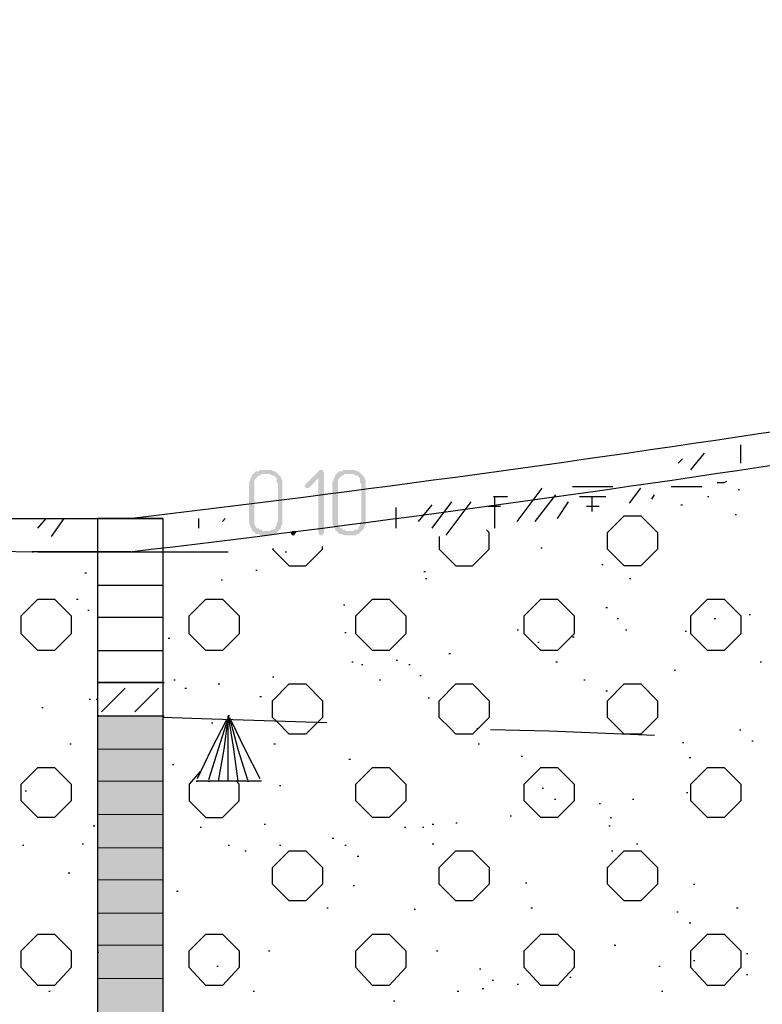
# Model space of a CAD drawing. Header units: millimetres. Extents: x -93479 to 1057970, y -66333 to 172656.
# Tile 32 of 256: x 129745 to 132009, y 49077 to 52078. Entities that reach past the tile are written whole.
import ezdxf

# ---------------------------------------------------------------- set-up
doc = ezdxf.new("R2010")
doc.units = ezdxf.units.MM
doc.layers.add('PDF _Геометрия', color=7, linetype='Continuous')
doc.layers.add('PDF _Сплошная заливка', color=7, linetype='Continuous')

# ---------------------------------------------------------------- blocks, each defined once
blk = doc.blocks.new('геология 1')
at = {"layer": 'PDF _Сплошная заливка', "transparency": 33554559}
for points in [[(2.0117, -10.0703), (2.0017, -10.0703), (2.0001, -10.072), (1.9967, -10.072), (1.9951, -10.0736), (1.9934, -10.0753), (1.9917, -10.077), (1.9917, -10.0786), (1.9901, -10.0803), (1.9901, -10.082), (1.9884, -10.0853), (1.9884, -10.1336), (1.9901, -10.137), (1.9901, -10.1386), (1.9917, -10.1403), (1.9917, -10.142), (1.9934, -10.1436), (1.9951, -10.1453), (1.9967, -10.147), (2.0001, -10.147), (2.0017, -10.1486), (2.0167, -10.1486), (2.0184, -10.147), (2.0201, -10.147), (2.0217, -10.1453), (2.0234, -10.1436), (2.0051, -10.1436), (2.0034, -10.142), (2.0017, -10.142), (2.0001, -10.1403), (1.9984, -10.1403), (1.9967, -10.1386), (1.9951, -10.1353), (1.9951, -10.082), (1.9967, -10.0803), (1.9984, -10.0786), (2.0001, -10.077), (2.0017, -10.077), (2.0034, -10.0753), (2.0234, -10.0753), (2.0217, -10.0736), (2.0201, -10.072), (2.0184, -10.072), (2.0151, -10.0703), (2.0134, -10.0703)], [(2.0751, -10.0703), (2.0734, -10.0703), (2.0567, -10.087), (2.0551, -10.0903), (2.0567, -10.092), (2.0601, -10.092), (2.0717, -10.0803), (2.0784, -10.0736), (2.0767, -10.0703)], [(2.1117, -10.0703), (2.1017, -10.0703), (2.1001, -10.072), (2.0967, -10.072), (2.0951, -10.0736), (2.0934, -10.0753), (2.0917, -10.077), (2.0917, -10.0786), (2.0901, -10.0803), (2.0901, -10.082), (2.0884, -10.0853), (2.0884, -10.1336), (2.0901, -10.137), (2.0901, -10.1386), (2.0917, -10.1403), (2.0917, -10.142), (2.0934, -10.1436), (2.0951, -10.1453), (2.0967, -10.147), (2.1001, -10.147), (2.1017, -10.1486), (2.1167, -10.1486), (2.1184, -10.147), (2.1201, -10.147), (2.1217, -10.1453), (2.1234, -10.1436), (2.1051, -10.1436), (2.1034, -10.142), (2.1017, -10.142), (2.1001, -10.1403), (2.0984, -10.1403), (2.0967, -10.1386), (2.0951, -10.1353), (2.0951, -10.082), (2.0967, -10.0803), (2.0984, -10.0786), (2.1001, -10.077), (2.1017, -10.077), (2.1034, -10.0753), (2.1234, -10.0753), (2.1217, -10.0736), (2.1201, -10.072), (2.1184, -10.072), (2.1151, -10.0703), (2.1134, -10.0703)], [(2.0234, -10.0753), (2.0117, -10.0753), (2.0134, -10.0753), (2.0167, -10.077), (2.0184, -10.077), (2.0201, -10.0786), (2.0217, -10.0803), (2.0217, -10.0853), (2.0234, -10.087), (2.0234, -10.132), (2.0217, -10.1336), (2.0217, -10.137), (2.0201, -10.1386), (2.0201, -10.1403), (2.0184, -10.142), (2.0151, -10.142), (2.0134, -10.1436), (2.0051, -10.1436), (2.0234, -10.1436), (2.0251, -10.142), (2.0267, -10.1403), (2.0267, -10.1386), (2.0284, -10.1353), (2.0284, -10.082), (2.0267, -10.0803), (2.0267, -10.0786), (2.0251, -10.077)], [(2.0784, -10.0736), (2.0717, -10.0803), (2.0717, -10.1453), (2.0734, -10.1486), (2.0767, -10.1486), (2.0784, -10.1453)], [(2.1234, -10.0753), (2.1117, -10.0753), (2.1134, -10.0753), (2.1167, -10.077), (2.1184, -10.077), (2.1201, -10.0786), (2.1217, -10.0803), (2.1217, -10.0853), (2.1234, -10.087), (2.1234, -10.132), (2.1217, -10.1336), (2.1217, -10.137), (2.1201, -10.1386), (2.1201, -10.1403), (2.1184, -10.142), (2.1151, -10.142), (2.1134, -10.1436), (2.1051, -10.1436), (2.1234, -10.1436), (2.1251, -10.142), (2.1267, -10.1403), (2.1267, -10.1386), (2.1284, -10.1353), (2.1284, -10.082), (2.1267, -10.0803), (2.1267, -10.0786), (2.1251, -10.077)], [(2.0417, -10.1436), (2.0401, -10.1436), (2.0384, -10.1453), (2.0401, -10.1486), (2.0434, -10.1486), (2.0434, -10.147), (2.0451, -10.1453), (2.0434, -10.1436)]]:
    blk.add_hatch(color=7, dxfattribs=at).paths.add_polyline_path(points)
at = {"layer": 'PDF _Геометрия', "color": 7, "lineweight": 25}
for points in [[(1.0584, -10.097), (1.1434, -10.1053), (1.2334, -10.112), (1.3267, -10.117), (1.4234, -10.122), (1.5234, -10.1253), (1.6284, -10.1286), (1.8451, -10.1286, 0.016666), (3.5067, -9.8736), (3.6901, -9.8503), (3.8901, -9.8236), (4.1034, -9.7986), (4.3301, -9.772), (4.5667, -9.7453), (4.8134, -9.7203), (5.0684, -9.697), (5.3301, -9.677, -0.016439), (7.9617, -9.5303), (12.6001, -9.5386), (13.0317, -9.5386)], [(1.8451, -10.1686, 0.01768), (3.5067, -9.912), (3.6901, -9.8886), (3.8901, -9.8636), (4.1034, -9.837), (4.3301, -9.8103), (4.5667, -9.7836), (4.8134, -9.7586), (5.0684, -9.737), (5.3301, -9.7153, -0.015862), (7.9617, -9.5703)]]:
    blk.add_lwpolyline(points, format="xyb", dxfattribs=at)
for points in [[(2.5784, -10.062), (2.5784, -10.0403)], [(2.5034, -10.062), (2.5084, -10.057)], [(2.5184, -10.0703), (2.5351, -10.0503)], [(2.5501, -10.0853), (2.5584, -10.0853), (2.5617, -10.0836)], [(2.3101, -10.132), (2.3401, -10.092)], [(2.3767, -10.0903), (2.4251, -10.0903)], [(2.4451, -10.1103), (2.4584, -10.092)], [(2.4951, -10.0903), (2.5317, -10.0903)], [(2.5751, -10.0936), (2.5767, -10.0936)], [(2.2817, -10.102), (2.2984, -10.102)], [(2.2834, -10.1403), (2.2834, -10.102)], [(2.3317, -10.132), (2.3567, -10.1003)], [(2.3851, -10.102), (2.4167, -10.102)], [(2.4001, -10.1203), (2.4001, -10.102)], [(2.4717, -10.1053), (2.4751, -10.1003)], [(2.5384, -10.102), (2.5401, -10.102)], [(2.1651, -10.1403), (2.1651, -10.1153)], [(2.1917, -10.132), (2.2084, -10.112)], [(2.2084, -10.1403), (2.2317, -10.1086)], [(2.2251, -10.1486), (2.2551, -10.1086)], [(2.2751, -10.1136), (2.2901, -10.1136)], [(2.3584, -10.1286), (2.3717, -10.1086)], [(2.3934, -10.1136), (2.4084, -10.1136)], [(2.5067, -10.112), (2.5084, -10.112)], [(1.7351, -10.1403), (1.7451, -10.1286)], [(1.7517, -10.1503), (1.7667, -10.1286)], [(1.8067, -10.1286), (1.8851, -10.1286), (1.8067, -10.1286), (1.8067, -15.1286), (1.8067, -19.1836), (1.8851, -19.1836), (1.8067, -19.1836)], [(1.8851, -10.1286), (1.8851, -15.1286), (1.8851, -19.1836)], [(1.9284, -10.1403), (1.9284, -10.1286)], [(1.9567, -10.132), (1.9601, -10.1286)], [(2.5717, -10.1236), (2.5734, -10.1236)], [(1.0584, -10.1353), (1.1434, -10.1436), (1.2334, -10.1503), (1.3267, -10.157), (1.4234, -10.162), (1.5234, -10.1653), (1.6284, -10.167), (1.7351, -10.1686), (1.8451, -10.1686), (1.9634, -10.1686)], [(2.2167, -10.1503), (2.2167, -10.1653), (2.2367, -10.1853), (2.2567, -10.1853), (2.2767, -10.1653), (2.2767, -10.1453), (2.2734, -10.142)], [(2.0184, -10.1653), (2.0167, -10.1653), (2.0367, -10.1853), (2.0567, -10.1853), (2.0767, -10.1653), (2.0767, -10.162)], [(2.3384, -10.1636), (2.3401, -10.1636)], [(1.8467, -10.1686), (1.8451, -10.1686), (1.7284, -10.1686), (1.7301, -10.1686)], [(1.8067, -10.1686), (1.8851, -10.1686)], [(2.0317, -10.1686), (2.0334, -10.1686)], [(1.9967, -10.1903), (1.9984, -10.1903)], [(2.4117, -10.1836), (2.4134, -10.1836)], [(1.7917, -10.1936), (1.7934, -10.1936)], [(1.9551, -10.202), (1.9567, -10.202)], [(2.1984, -10.192), (2.2001, -10.192)], [(2.2001, -10.2003), (2.2017, -10.2003)], [(2.4451, -10.2003), (2.4467, -10.2003)], [(1.8067, -10.2086), (1.8851, -10.2086)], [(1.7817, -10.2253), (1.7834, -10.2253)], [(2.1017, -10.232), (2.1034, -10.232)], [(2.4167, -10.2353), (2.4184, -10.2353)], [(1.7951, -10.2386), (1.7967, -10.2386)], [(1.8067, -10.247), (1.8851, -10.247)], [(2.4301, -10.2486), (2.4317, -10.2486)], [(2.5467, -10.2486), (2.5484, -10.2486)], [(2.5884, -10.2436), (2.5901, -10.2436)], [(1.8917, -10.272), (1.8934, -10.272)], [(2.1034, -10.2653), (2.1051, -10.2653)], [(2.3101, -10.262), (2.3117, -10.262)], [(2.3767, -10.2703), (2.3784, -10.2703)], [(2.4401, -10.262), (2.4417, -10.262)], [(2.5117, -10.2636), (2.5134, -10.2636)], [(2.3351, -10.277), (2.3367, -10.277)], [(1.8067, -10.287), (1.8851, -10.287)], [(2.2284, -10.2903), (2.2301, -10.2903)], [(2.1117, -10.3003), (2.1134, -10.3003)], [(2.1234, -10.3036), (2.1251, -10.3036)], [(2.1651, -10.2986), (2.1667, -10.2986)], [(2.1801, -10.3036), (2.1817, -10.3036)], [(2.3567, -10.3003), (2.3584, -10.3003)], [(2.6017, -10.3003), (2.6034, -10.3003)], [(2.0167, -10.3186), (2.0184, -10.3186)], [(2.1934, -10.317), (2.1951, -10.317)], [(2.4984, -10.3103), (2.5001, -10.3103)], [(1.8067, -10.3253), (1.8851, -10.3253), (1.8867, -10.3253)], [(1.8401, -10.332), (1.8117, -10.3603)], [(1.8451, -10.3253), (1.8467, -10.3253)], [(1.8801, -10.332), (1.8517, -10.3603)], [(1.8984, -10.322), (1.9001, -10.322)], [(1.9117, -10.332), (1.9134, -10.332)], [(1.9517, -10.327), (1.9534, -10.327)], [(2.1451, -10.322), (2.1467, -10.322)], [(2.3901, -10.322), (2.3917, -10.322)], [(2.0017, -10.342), (2.0034, -10.342)], [(2.2034, -10.3436), (2.2051, -10.3436)], [(2.4167, -10.3353), (2.4184, -10.3353)], [(1.7401, -10.3553), (1.7417, -10.3553)], [(1.7967, -10.3453), (1.7984, -10.3453)], [(1.8051, -10.3453), (1.8067, -10.3453)], [(1.8084, -10.3653), (1.8067, -10.3653), (1.8851, -10.3653), (1.8867, -10.3653)], [(1.8067, -10.3653), (1.8851, -10.3653)], [(1.8451, -10.3653), (1.8467, -10.3653)], [(2.0817, -10.3736), (1.9317, -10.3686), (1.8851, -10.367)], [(1.9634, -10.367), (1.9517, -10.4053), (1.9401, -10.442)], [(1.9634, -10.4436), (1.9634, -10.3653), (1.9584, -10.4053), (1.9517, -10.4436)], [(1.9651, -10.3653), (1.9634, -10.3653), (1.9701, -10.4053), (1.9751, -10.4436)], [(1.9651, -10.367), (1.9751, -10.4053), (1.9867, -10.442)], [(1.9267, -10.4403), (1.9434, -10.4053), (1.9617, -10.3703)], [(1.9434, -10.3736), (1.9451, -10.3736)], [(1.9667, -10.3703), (1.9834, -10.4053), (2.0017, -10.4403)], [(2.2617, -10.3803), (2.2634, -10.3803)], [(2.4751, -10.3886), (2.3484, -10.3836), (2.2784, -10.382)], [(2.5767, -10.382), (2.5784, -10.382)], [(1.7734, -10.3986), (1.7751, -10.3986)], [(2.0184, -10.3986), (2.0201, -10.3986)], [(2.2634, -10.3986), (2.2651, -10.3986)], [(2.5084, -10.397), (2.5101, -10.397)], [(2.5917, -10.3953), (2.5934, -10.3953)], [(2.3151, -10.4136), (2.3167, -10.4136)], [(1.8967, -10.4236), (1.8984, -10.4236)], [(2.1084, -10.417), (2.1101, -10.417)], [(2.5167, -10.4153), (2.5184, -10.4153)], [(1.9301, -10.432), (1.9167, -10.447), (1.9167, -10.467), (1.9367, -10.487), (1.9567, -10.487), (1.9767, -10.467), (1.9767, -10.447), (1.9734, -10.4436)], [(2.0034, -10.4436), (1.9251, -10.4436), (1.9267, -10.4436)], [(1.9401, -10.4436), (1.9417, -10.4436)], [(1.9867, -10.4436), (1.9884, -10.4436)], [(2.0251, -10.4486), (2.0267, -10.4486)], [(1.7201, -10.4553), (1.7217, -10.4553)], [(2.3401, -10.452), (2.3417, -10.452)], [(2.5134, -10.457), (2.5151, -10.457)], [(2.3551, -10.4653), (2.3567, -10.4653)], [(2.4084, -10.4703), (2.4101, -10.4703)], [(2.4484, -10.4653), (2.4501, -10.4653)], [(2.3017, -10.4853), (2.3034, -10.4853)], [(1.8017, -10.497), (1.8034, -10.497)], [(2.0067, -10.4953), (2.0084, -10.4953)], [(2.2084, -10.4953), (2.2101, -10.4953)], [(2.2367, -10.4936), (2.2384, -10.4936)], [(2.4201, -10.497), (2.4217, -10.497)], [(2.4217, -10.487), (2.4234, -10.487)], [(1.9301, -10.4986), (1.9317, -10.4986)], [(2.1751, -10.4986), (2.1767, -10.4986)], [(2.1967, -10.4986), (2.1984, -10.4986)], [(1.7167, -10.5203), (1.7184, -10.5203)], [(1.7884, -10.5186), (1.7901, -10.5186)], [(1.9634, -10.5203), (1.9651, -10.5203)], [(2.0251, -10.5203), (2.0267, -10.5203)], [(2.0884, -10.512), (2.0901, -10.512)], [(2.1034, -10.5203), (2.1051, -10.5203)], [(2.2084, -10.5186), (2.2101, -10.5186)], [(2.4534, -10.5186), (2.4551, -10.5186)], [(1.9834, -10.527), (1.9851, -10.527)], [(2.4234, -10.527), (2.4251, -10.527)], [(2.1184, -10.5336), (2.1201, -10.5336)], [(1.7717, -10.5536), (1.7734, -10.5536)], [(2.3201, -10.5653), (2.3217, -10.5653)], [(2.5217, -10.567), (2.5234, -10.567)], [(1.9017, -10.5753), (1.9034, -10.5753)], [(2.1134, -10.5686), (2.1151, -10.5686)], [(2.0817, -10.5953), (2.0834, -10.5953)], [(2.1867, -10.597), (2.1884, -10.597)], [(2.3267, -10.5953), (2.3284, -10.5953)], [(2.5017, -10.6003), (2.5034, -10.6003)], [(2.5734, -10.5953), (2.5751, -10.5953)], [(2.5167, -10.6136), (2.5184, -10.6136)], [(1.8067, -10.6486), (1.8084, -10.6486)], [(2.0117, -10.647), (2.0134, -10.647)], [(2.2134, -10.647), (2.2151, -10.647)], [(2.4267, -10.6403), (2.4284, -10.6403)], [(2.5851, -10.6503), (2.5867, -10.6503)], [(2.5217, -10.6586), (2.5234, -10.6586)], [(1.9501, -10.6653), (1.9517, -10.6653)], [(2.2651, -10.6686), (2.2667, -10.6686)], [(2.4801, -10.6653), (2.4817, -10.6653)], [(2.2801, -10.682), (2.2817, -10.682)], [(2.3734, -10.6786), (2.3751, -10.6786)], [(2.5851, -10.6753), (2.5867, -10.6753)], [(1.7484, -10.6953), (1.7501, -10.6953)], [(1.9934, -10.6953), (1.9951, -10.6953)], [(2.2384, -10.6953), (2.2401, -10.6953)], [(2.2684, -10.692), (2.2701, -10.692)], [(2.3101, -10.687), (2.3117, -10.687)], [(2.4834, -10.6953), (2.4851, -10.6953)], [(2.1617, -10.707), (2.1634, -10.707)]]:
    blk.add_lwpolyline(points, dxfattribs=at)
for points in [[(2.4184, -10.1653), (2.4184, -10.1453), (2.4384, -10.1253), (2.4584, -10.1253), (2.4784, -10.1453), (2.4784, -10.1653), (2.4584, -10.1853), (2.4384, -10.1853)], [(1.7151, -10.267), (1.7151, -10.2453), (1.7351, -10.2253), (1.7551, -10.2253), (1.7751, -10.2453), (1.7751, -10.267), (1.7551, -10.287), (1.7351, -10.287)], [(1.9167, -10.267), (1.9167, -10.2453), (1.9367, -10.2253), (1.9567, -10.2253), (1.9767, -10.2453), (1.9767, -10.267), (1.9567, -10.287), (1.9367, -10.287)], [(2.1167, -10.267), (2.1167, -10.2453), (2.1367, -10.2253), (2.1567, -10.2253), (2.1767, -10.2453), (2.1767, -10.267), (2.1567, -10.287), (2.1367, -10.287)], [(2.3184, -10.267), (2.3184, -10.2453), (2.3384, -10.2253), (2.3584, -10.2253), (2.3784, -10.2453), (2.3784, -10.267), (2.3584, -10.287), (2.3384, -10.287)], [(2.5184, -10.267), (2.5184, -10.2453), (2.5384, -10.2253), (2.5584, -10.2253), (2.5784, -10.2453), (2.5784, -10.267), (2.5584, -10.287), (2.5384, -10.287)], [(1.8851, -10.3253), (1.8067, -10.3253)], [(2.0767, -10.367), (2.0701, -10.3736), (2.0567, -10.387), (2.0367, -10.387), (2.0217, -10.372), (2.0167, -10.367), (2.0167, -10.347), (2.0367, -10.327), (2.0567, -10.327), (2.0767, -10.347)], [(2.2167, -10.367), (2.2167, -10.347), (2.2367, -10.327), (2.2567, -10.327), (2.2767, -10.347), (2.2767, -10.367), (2.2634, -10.3803), (2.2567, -10.387), (2.2367, -10.387), (2.2301, -10.3803)], [(2.4184, -10.367), (2.4184, -10.347), (2.4384, -10.327), (2.4584, -10.327), (2.4784, -10.347), (2.4784, -10.367), (2.4584, -10.387), (2.4384, -10.387)], [(1.9651, -10.3653), (1.9634, -10.3653)], [(1.7151, -10.467), (1.7151, -10.447), (1.7351, -10.427), (1.7551, -10.427), (1.7751, -10.447), (1.7751, -10.467), (1.7551, -10.487), (1.7351, -10.487)], [(2.1167, -10.467), (2.1167, -10.447), (2.1367, -10.427), (2.1567, -10.427), (2.1767, -10.447), (2.1767, -10.467), (2.1567, -10.487), (2.1367, -10.487)], [(2.3184, -10.467), (2.3184, -10.447), (2.3384, -10.427), (2.3584, -10.427), (2.3784, -10.447), (2.3784, -10.467), (2.3584, -10.487), (2.3384, -10.487)], [(2.5184, -10.467), (2.5184, -10.447), (2.5384, -10.427), (2.5584, -10.427), (2.5784, -10.447), (2.5784, -10.467), (2.5584, -10.487), (2.5384, -10.487)], [(2.0167, -10.567), (2.0167, -10.547), (2.0367, -10.527), (2.0567, -10.527), (2.0767, -10.547), (2.0767, -10.567), (2.0567, -10.587), (2.0367, -10.587)], [(2.2167, -10.567), (2.2167, -10.547), (2.2367, -10.527), (2.2567, -10.527), (2.2767, -10.547), (2.2767, -10.567), (2.2567, -10.587), (2.2367, -10.587)], [(2.4184, -10.567), (2.4184, -10.547), (2.4384, -10.527), (2.4584, -10.527), (2.4784, -10.547), (2.4784, -10.567), (2.4584, -10.587), (2.4384, -10.587)], [(1.7151, -10.667), (1.7151, -10.647), (1.7351, -10.627), (1.7551, -10.627), (1.7751, -10.647), (1.7751, -10.667), (1.7551, -10.6886), (1.7351, -10.6886)], [(1.9167, -10.667), (1.9167, -10.647), (1.9367, -10.627), (1.9567, -10.627), (1.9767, -10.647), (1.9767, -10.667), (1.9567, -10.6886), (1.9367, -10.6886)], [(2.1167, -10.667), (2.1167, -10.647), (2.1367, -10.627), (2.1567, -10.627), (2.1767, -10.647), (2.1767, -10.667), (2.1567, -10.6886), (2.1367, -10.6886)], [(2.3184, -10.667), (2.3184, -10.647), (2.3384, -10.627), (2.3584, -10.627), (2.3784, -10.647), (2.3784, -10.667), (2.3584, -10.6886), (2.3384, -10.6886)], [(2.5184, -10.667), (2.5184, -10.647), (2.5384, -10.627), (2.5584, -10.627), (2.5784, -10.647), (2.5784, -10.667), (2.5584, -10.6886), (2.5384, -10.6886)]]:
    blk.add_lwpolyline(points, close=True, dxfattribs=at)
at = {"layer": 'PDF _Геометрия', "color": 7, "lineweight": 5}
for points in [[(1.8851, -10.3653), (1.8067, -10.3653)], [(1.8851, -10.4053), (1.8067, -10.4053)], [(1.8851, -10.4436), (1.8067, -10.4436)], [(1.8851, -10.4836), (1.8067, -10.4836)], [(1.8851, -10.5236), (1.8067, -10.5236)], [(1.8851, -10.562), (1.8067, -10.562)], [(1.8851, -10.602), (1.8067, -10.602)], [(1.8851, -10.6403), (1.8067, -10.6403)], [(1.8851, -10.6803), (1.8067, -10.6803)]]:
    blk.add_lwpolyline(points, dxfattribs=at)
at = {"layer": 'PDF _Сплошная заливка', "color": 7, "lineweight": 5, "transparency": 33554559}
for points in [[(1.8851, -10.3653), (1.8067, -10.3653), (1.8851, -10.4053)], [(1.8067, -10.3653), (1.8851, -10.4053), (1.8067, -10.4053)], [(1.8851, -10.4053), (1.8067, -10.4053), (1.8851, -10.4436)], [(1.8067, -10.4053), (1.8851, -10.4436), (1.8067, -10.4436)], [(1.8851, -10.4436), (1.8067, -10.4436), (1.8851, -10.4836)], [(1.8067, -10.4436), (1.8851, -10.4836), (1.8067, -10.4836)], [(1.8851, -10.4836), (1.8067, -10.4836), (1.8851, -10.5236)], [(1.8067, -10.4836), (1.8851, -10.5236), (1.8067, -10.5236)], [(1.8851, -10.5236), (1.8067, -10.5236), (1.8851, -10.562)], [(1.8067, -10.5236), (1.8851, -10.562), (1.8067, -10.562)], [(1.8851, -10.562), (1.8067, -10.562), (1.8851, -10.602)], [(1.8067, -10.562), (1.8851, -10.602), (1.8067, -10.602)], [(1.8851, -10.602), (1.8067, -10.602), (1.8851, -10.6403)], [(1.8067, -10.602), (1.8851, -10.6403), (1.8067, -10.6403)], [(1.8851, -10.6403), (1.8067, -10.6403), (1.8851, -10.6803)], [(1.8067, -10.6403), (1.8851, -10.6803), (1.8067, -10.6803)], [(1.8851, -10.6803), (1.8067, -10.6803), (1.8851, -10.7203)], [(1.8067, -10.6803), (1.8851, -10.7203), (1.8067, -10.7203)]]:
    blk.add_solid(points, dxfattribs=at)

msp = doc.modelspace()

# ---------------------------------------------------------------- block references
at = {"color": 7, "xscale": 2541.29606099, "yscale": 2541.29606099, "zscale": 2541.29606099}
msp.add_blockref('геология 1', (125390.7, 76297.3), dxfattribs=at)

doc.saveas('drawing.dxf')
